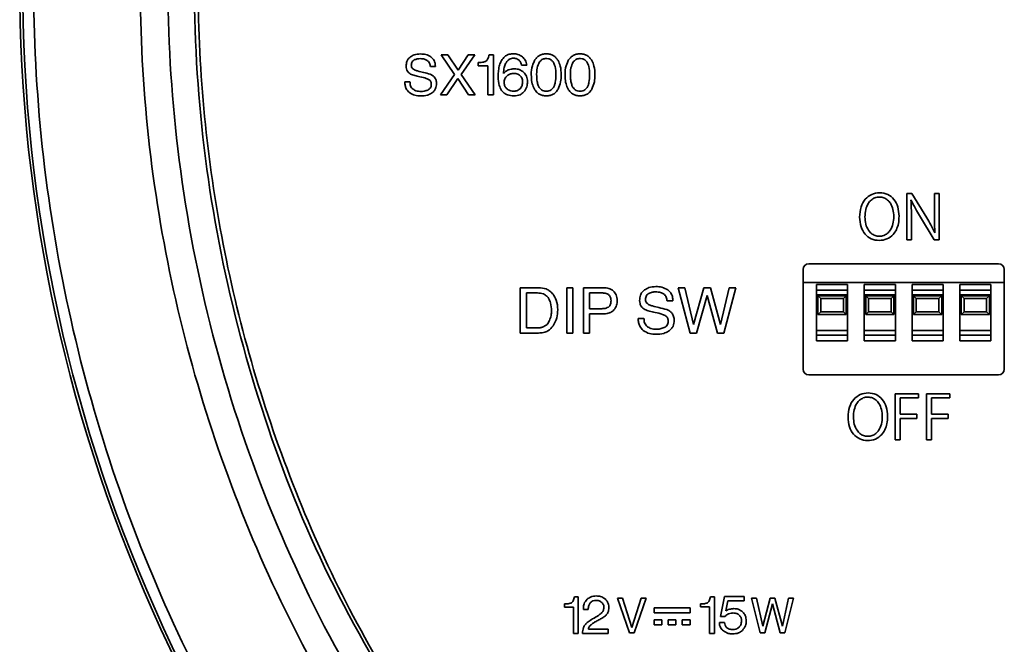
# Model space of a CAD drawing. Header units: millimetres. Extents: x -253 to 658, y -105 to 533.
# Tile 16 of 32: x 502 to 554, y 201 to 234. Entities that reach past the tile are written whole.
import ezdxf

# ---------------------------------------------------------------- set-up
doc = ezdxf.new("R2010")
doc.units = ezdxf.units.MM

msp = doc.modelspace()

# ---------------------------------------------------------------- linework, layer by layer
at = {"color": 7, "linetype": 'Continuous', "lineweight": 35}
for p, q in [((524.62516, 232.44176), (524.26756, 232.44176)), ((524.26756, 232.44176), (524.97725, 231.40927)), ((525.16742, 231.63131), (524.62516, 232.44176)), ((525.70416, 232.44176), (525.16742, 231.63131)), ((525.33485, 231.40927), (526.04729, 232.44176)), ((526.04729, 232.44176), (525.70416, 232.44176)), ((526.2292, 232.038), (526.2292, 231.85627)), ((527.03948, 232.45055), (526.81142, 232.45055)), ((527.03948, 230.31614), (527.03948, 232.45055)), ((523.69085, 231.82165), (523.95888, 231.82165)), ((526.2292, 231.85627), (526.75354, 231.85627)), ((526.75354, 231.85627), (526.75354, 230.31614)), ((528.53052, 231.90243), (528.81302, 231.90243)), ((522.60358, 231.0055), (522.3321, 231.0055)), ((524.97725, 231.40927), (524.22139, 230.32475)), ((524.56728, 230.32475), (525.15295, 231.19585)), ((525.15295, 231.19585), (525.72414, 230.32475)), ((526.07899, 230.32475), (525.33485, 231.40927)), ((524.22139, 230.32475), (524.56728, 230.32475)), ((525.72414, 230.32475), (526.07899, 230.32475)), ((526.75354, 230.31614), (527.03948, 230.31614)), ((549.30036, 225.07429), (549.02096, 225.07429)), ((549.02096, 225.07429), (549.02096, 222.62551)), ((549.24593, 224.72701), (549.2587, 224.73047)), ((550.091, 223.78513), (549.30036, 225.07429)), ((550.49271, 225.07429), (550.49271, 224.00699)), ((550.74661, 225.07429), (550.49271, 225.07429)), ((550.74661, 222.62551), (550.74661, 225.07429)), ((549.27143, 222.62551), (549.27143, 223.70519)), ((549.69896, 223.91397), (550.47998, 222.62551)), ((549.02096, 222.62551), (549.27143, 222.62551)), ((550.47998, 222.62551), (550.74661, 222.62551)), ((550.52474, 222.98863), (550.51857, 222.98517)), ((543.51132, 215.74467), (543.51132, 221.04467)), ((543.81132, 221.34467), (553.91132, 221.34467)), ((554.21132, 221.04467), (554.21132, 215.74467)), ((529.44733, 220.07407), (528.47373, 220.07407)), ((528.47373, 220.07407), (528.47373, 217.66664)), ((531.26978, 220.07407), (530.9418, 220.07407)), ((530.9418, 220.07407), (530.9418, 217.66664)), ((531.26978, 217.66664), (531.26978, 220.07407)), ((532.91238, 220.07407), (531.83063, 220.07407)), ((531.83063, 220.07407), (531.83063, 217.66664)), ((537.22978, 220.07407), (536.87634, 220.07407)), ((536.87634, 220.07407), (537.50541, 217.66664)), ((537.68593, 218.11588), (537.22978, 220.07407)), ((538.23026, 220.07407), (537.68593, 218.11588)), ((538.58096, 220.07407), (538.23026, 220.07407)), ((539.1253, 218.11588), (538.58096, 220.07407)), ((539.58073, 220.07407), (539.1253, 218.11588)), ((539.30511, 217.66664), (539.93834, 220.07407)), ((539.93834, 220.07407), (539.58073, 220.07407)), ((543.51132, 220.34467), (554.21132, 220.34467)), ((543.51132, 220.34467), (554.21132, 220.34467)), ((544.22632, 220.24467), (545.87632, 220.24467)), ((544.22632, 220.24467), (544.22632, 217.24467)), ((544.22632, 219.94467), (545.87632, 219.94467)), ((545.87632, 220.24467), (545.87632, 217.24467)), ((546.76632, 220.24467), (548.41632, 220.24467)), ((546.76632, 220.24467), (546.76632, 217.24467)), ((546.76632, 219.94467), (548.41632, 219.94467)), ((548.41632, 220.24467), (548.41632, 217.24467)), ((549.30632, 220.24467), (550.95632, 220.24467)), ((549.30632, 220.24467), (549.30632, 217.24467)), ((549.30632, 219.94467), (550.95632, 219.94467)), ((550.95632, 220.24467), (550.95632, 217.24467)), ((551.84632, 220.24467), (553.49632, 220.24467)), ((551.84632, 220.24467), (551.84632, 217.24467)), ((551.84632, 219.94467), (553.49632, 219.94467)), ((553.49632, 220.24467), (553.49632, 217.24467)), ((528.80101, 219.79571), (528.80101, 217.94225)), ((529.38186, 219.79571), (528.80101, 219.79571)), ((532.1586, 219.79571), (532.1586, 218.95924)), ((532.80768, 219.79571), (532.1586, 219.79571)), ((537.8499, 217.66664), (538.40665, 219.6641)), ((538.40665, 219.6641), (538.96475, 217.66664)), ((544.22632, 219.69467), (545.87632, 219.69467)), ((544.45132, 219.49467), (544.30132, 219.64467)), ((545.80132, 219.64467), (544.30132, 219.64467)), ((544.30132, 219.64467), (544.30132, 218.64467)), ((544.45132, 218.79467), (544.45132, 219.49467)), ((544.45132, 219.49467), (545.65132, 219.49467)), ((545.65132, 219.49467), (545.80132, 219.64467)), ((545.65132, 219.49467), (545.65132, 218.79467)), ((545.80132, 218.64467), (545.80132, 219.64467)), ((546.76632, 219.69467), (548.41632, 219.69467)), ((546.99132, 219.49467), (546.84132, 219.64467)), ((548.34132, 219.64467), (546.84132, 219.64467)), ((546.84132, 219.64467), (546.84132, 218.64467)), ((546.99132, 218.79467), (546.99132, 219.49467)), ((546.99132, 219.49467), (548.19132, 219.49467)), ((548.19132, 219.49467), (548.34132, 219.64467)), ((548.19132, 219.49467), (548.19132, 218.79467)), ((548.34132, 218.64467), (548.34132, 219.64467)), ((549.30632, 219.69467), (550.95632, 219.69467)), ((549.53132, 219.49467), (549.38132, 219.64467)), ((550.88132, 219.64467), (549.38132, 219.64467)), ((549.38132, 219.64467), (549.38132, 218.64467)), ((549.53132, 219.49467), (550.73132, 219.49467)), ((549.53132, 218.79467), (549.53132, 219.49467)), ((550.73132, 219.49467), (550.88132, 219.64467)), ((550.73132, 219.49467), (550.73132, 218.79467)), ((550.88132, 218.64467), (550.88132, 219.64467)), ((551.84632, 219.69467), (553.49632, 219.69467)), ((552.07132, 219.49467), (551.92132, 219.64467)), ((553.42132, 219.64467), (551.92132, 219.64467)), ((551.92132, 219.64467), (551.92132, 218.64467)), ((552.07132, 218.79467), (552.07132, 219.49467)), ((552.07132, 219.49467), (553.27132, 219.49467)), ((553.27132, 219.49467), (553.42132, 219.64467)), ((553.27132, 219.49467), (553.27132, 218.79467)), ((553.42132, 218.64467), (553.42132, 219.64467)), ((532.1586, 218.95924), (532.80768, 218.95924)), ((536.28307, 219.3692), (536.58762, 219.3692)), ((532.1586, 217.66664), (532.1586, 218.68363)), ((532.1586, 218.68363), (532.91238, 218.68363)), ((535.04697, 218.44109), (534.739, 218.44109)), ((544.30132, 218.64467), (544.45132, 218.79467)), ((544.30132, 218.64467), (545.80132, 218.64467)), ((545.65132, 218.79467), (544.45132, 218.79467)), ((545.80132, 218.64467), (545.65132, 218.79467)), ((546.84132, 218.64467), (546.99132, 218.79467)), ((546.84132, 218.64467), (548.34132, 218.64467)), ((548.19132, 218.79467), (546.99132, 218.79467)), ((548.34132, 218.64467), (548.19132, 218.79467)), ((549.38132, 218.64467), (549.53132, 218.79467)), ((549.38132, 218.64467), (550.88132, 218.64467)), ((550.73132, 218.79467), (549.53132, 218.79467)), ((550.88132, 218.64467), (550.73132, 218.79467)), ((551.92132, 218.64467), (552.07132, 218.79467)), ((551.92132, 218.64467), (553.42132, 218.64467)), ((553.27132, 218.79467), (552.07132, 218.79467)), ((553.42132, 218.64467), (553.27132, 218.79467)), ((528.80101, 217.94225), (529.38531, 217.94225)), ((528.47373, 217.66664), (529.44387, 217.66664)), ((530.9418, 217.66664), (531.26978, 217.66664)), ((531.83063, 217.66664), (532.1586, 217.66664)), ((537.50541, 217.66664), (537.8499, 217.66664)), ((538.96475, 217.66664), (539.30511, 217.66664)), ((544.22632, 217.79467), (545.87632, 217.79467)), ((544.22632, 217.54467), (545.87632, 217.54467)), ((546.76632, 217.79467), (548.41632, 217.79467)), ((546.76632, 217.54467), (548.41632, 217.54467)), ((549.30632, 217.79467), (550.95632, 217.79467)), ((549.30632, 217.54467), (550.95632, 217.54467)), ((551.84632, 217.79467), (553.49632, 217.79467)), ((551.84632, 217.54467), (553.49632, 217.54467)), ((544.22632, 217.24467), (545.87632, 217.24467)), ((546.76632, 217.24467), (548.41632, 217.24467)), ((549.30632, 217.24467), (550.95632, 217.24467)), ((551.84632, 217.24467), (553.49632, 217.24467)), ((543.81132, 215.44467), (553.91132, 215.44467)), ((549.6428, 214.44341), (548.40878, 214.44341)), ((548.40878, 214.44341), (548.40878, 211.99463)), ((548.67545, 213.34718), (548.67545, 214.21811)), ((548.67545, 214.21811), (549.6428, 214.21811)), ((549.6428, 214.21811), (549.6428, 214.44341)), ((551.31059, 214.44341), (550.07654, 214.44341)), ((550.07654, 214.44341), (550.07654, 211.99463)), ((550.34321, 213.34718), (550.34321, 214.21811)), ((550.34321, 214.21811), (551.31059, 214.21811)), ((551.31059, 214.21811), (551.31059, 214.44341)), ((549.56565, 213.34718), (548.67545, 213.34718)), ((548.67545, 211.99463), (548.67545, 213.12532)), ((548.67545, 213.12532), (549.56565, 213.12532)), ((549.56565, 213.12532), (549.56565, 213.34718)), ((551.2334, 213.34718), (550.34321, 213.34718)), ((550.34321, 213.12532), (551.2334, 213.12532)), ((550.34321, 211.99463), (550.34321, 213.12532)), ((551.2334, 213.12532), (551.2334, 213.34718)), ((548.40878, 211.99463), (548.67545, 211.99463)), ((550.07654, 211.99463), (550.34321, 211.99463)), ((530.81931, 203.27527), (530.81931, 203.10972)), ((531.55796, 203.6513), (531.35035, 203.6513)), ((531.55796, 201.70577), (531.55796, 203.6513)), ((533.90153, 203.58417), (533.63705, 203.58417)), ((533.63705, 203.58417), (534.27558, 201.74365)), ((534.40424, 202.01434), (533.90153, 203.58417)), ((534.89996, 203.58417), (534.40424, 202.01434)), ((534.52827, 201.74365), (535.16476, 203.58417)), ((535.16476, 203.58417), (534.89996, 203.58417)), ((538.05425, 203.27542), (538.05425, 203.10989)), ((538.7929, 203.65148), (538.58529, 203.65148)), ((538.7929, 201.70594), (538.7929, 203.65148)), ((539.32609, 203.66534), (539.11304, 202.60334)), ((540.37497, 203.66534), (539.32609, 203.66534)), ((539.39707, 202.89759), (539.50995, 203.43399)), ((539.50995, 203.43399), (540.37497, 203.43399)), ((540.37497, 203.43399), (540.37497, 203.66534)), ((541.0317, 203.58417), (540.77389, 203.58417)), ((540.77389, 203.58417), (541.23207, 201.74365)), ((541.36278, 202.08673), (541.0317, 203.58417)), ((541.75821, 203.58417), (541.36278, 202.08673)), ((541.48191, 201.74365), (541.88679, 203.27041)), ((542.01298, 203.58417), (541.75821, 203.58417)), ((541.88679, 203.27041), (542.29189, 201.74365)), ((542.40869, 202.08673), (542.01298, 203.58417)), ((542.73978, 203.58417), (542.40869, 202.08673)), ((542.53989, 201.74365), (542.99907, 203.58417)), ((542.99907, 203.58417), (542.73978, 203.58417)), ((530.81931, 203.10972), (531.29771, 203.10972)), ((531.29771, 203.10972), (531.29771, 201.70577)), ((531.82875, 203.04657), (531.83129, 202.9703)), ((531.83129, 202.9703), (532.08366, 202.9703)), ((535.58647, 203.07119), (535.58647, 202.80502)), ((537.49796, 203.07119), (535.58647, 203.07119)), ((535.58647, 202.80502), (537.49796, 202.80502)), ((537.49796, 202.80502), (537.49796, 203.07119)), ((538.05425, 203.10989), (538.53262, 203.10989)), ((538.53262, 203.10989), (538.53262, 201.70594)), ((535.58678, 202.4285), (535.58678, 202.15894)), ((536.00602, 202.4285), (535.58678, 202.4285)), ((535.58678, 202.15894), (536.00602, 202.15894)), ((536.00602, 202.15894), (536.00602, 202.4285)), ((536.3321, 202.4285), (536.3321, 202.15894)), ((536.75141, 202.4285), (536.3321, 202.4285)), ((536.3321, 202.15894), (536.75141, 202.15894)), ((536.75141, 202.15894), (536.75141, 202.4285)), ((537.07797, 202.4285), (537.07797, 202.15894)), ((537.49796, 202.4285), (537.07797, 202.4285)), ((537.07797, 202.15894), (537.49796, 202.15894)), ((537.49796, 202.15894), (537.49796, 202.4285)), ((539.33395, 202.29039), (539.05766, 202.29039)), ((539.11304, 202.60334), (539.36814, 202.60334)), ((531.29771, 201.70577), (531.55796, 201.70577)), ((531.77879, 201.70587), (533.14334, 201.70587)), ((533.14334, 201.93451), (532.09174, 201.93451)), ((533.14334, 201.70587), (533.14334, 201.93451)), ((534.27558, 201.74365), (534.52827, 201.74365)), ((538.53262, 201.70594), (538.7929, 201.70594)), ((541.23207, 201.74365), (541.48191, 201.74365)), ((542.29189, 201.74365), (542.53989, 201.74365))]:
    msp.add_line(p, q, dxfattribs=at)
for centre, radius, start, end in [((584.03132, 236.24467), 82.17956, 131.2018204, 230.2024973), ((584.03132, 236.24467), 82.02642, 131.2018204, 230.2024973), ((555.62075, 360.48516), 132.95664, 255.8026573, 256.0968005), ((543.81132, 221.04467), 0.3, 90, 180), ((553.91132, 221.04467), 0.3, 0, 90), ((543.81132, 215.74467), 0.3, 180, 270), ((553.91132, 215.74467), 0.3, 270, 0)]:
    msp.add_arc(centre, radius, start, end, dxfattribs=at)
msp.add_open_spline([(531.90342, 173.67327), (529.70955, 175.62004), (525.32182, 179.51358), (519.58699, 186.21021), (514.55941, 193.43746), (510.35294, 201.17749), (507.00178, 209.32233), (504.54894, 217.78185), (503.02194, 226.45622), (502.43885, 235.24471), (502.80638, 244.04484), (504.12034, 252.75403), (506.36512, 261.27113), (509.51566, 269.49565), (513.53118, 277.33644), (518.38013, 284.68473), (523.94911, 291.5199), (528.24011, 295.5198), (530.38561, 297.51975)], degree=3, dxfattribs=at)
for points, knots in [([(534.79966, 293.84264), (532.7683, 291.99263), (528.70518, 288.29225), (523.41955, 281.94433), (518.8078, 275.10485), (514.97781, 267.79321), (511.96081, 260.1127), (509.7962, 252.14987), (508.50841, 244.00012), (508.1127, 235.75929), (508.61354, 227.52436), (510.00512, 219.39216), (512.27095, 211.45818), (515.3854, 203.81737), (519.30799, 196.55577), (524.00616, 189.77624), (529.37025, 183.49868), (533.47777, 179.85208), (535.5304, 178.02978)], [0, 0, 0, 0, 0.06249812, 0.12500891, 0.18752326, 0.2500373, 0.31254773, 0.37505316, 0.43755283, 0.50004669, 0.5625386, 0.62503409, 0.68753495, 0.7500404, 0.81254915, 0.87505801, 0.93756317, 1, 1, 1, 1]), ([(535.76069, 292.71843), (533.53738, 290.67815), (529.0903, 286.59719), (523.42485, 279.50542), (518.60556, 271.83232), (514.76943, 263.61602), (511.95599, 254.99914), (510.21148, 246.10408), (509.56023, 237.06398), (510.01921, 227.86876), (511.64327, 218.65721), (514.47023, 209.59082), (518.42425, 200.9522), (523.45982, 192.90494), (529.42267, 185.49804), (534.12639, 181.27601), (536.47709, 179.16604)], [0, 0, 0, 0, 0.07000078, 0.14001572, 0.2100347, 0.28005066, 0.35006184, 0.42006497, 0.49006143, 0.56005368, 0.63337934, 0.70671259, 0.78005124, 0.85339382, 0.92673296, 1, 1, 1, 1]), ([(522.7903, 275.40484), (521.61043, 273.44399), (519.25224, 269.52489), (516.44041, 263.26357), (514.18672, 256.78048), (512.56363, 250.10551), (511.57559, 243.31058), (511.2323, 236.45443), (511.53504, 229.59461), (512.48618, 222.79011), (514.06881, 216.11349), (516.28431, 209.61585), (519.07353, 203.30918), (521.42644, 199.35496), (522.60527, 197.37386)], [0, 0, 0, 0, 0.08331932, 0.16652837, 0.24952084, 0.33311578, 0.41641622, 0.49933993, 0.58286728, 0.66622495, 0.74931386, 0.83247509, 0.91606832, 1, 1, 1, 1]), ([(520.95547, 272.50175), (519.98223, 270.82713), (517.45891, 266.48535), (514.56838, 258.87767), (512.22677, 249.91931), (511.08255, 240.71759), (511.10127, 231.50678), (512.26632, 222.42198), (514.55538, 213.61755), (517.85419, 205.11996), (520.90876, 199.88469), (522.43609, 197.26698)], [0, 0, 0, 0, 0.07338853, 0.19027415, 0.30714867, 0.42401126, 0.54085988, 0.65562988, 0.77041044, 0.88520179, 1, 1, 1, 1]), ([(523.1603, 232.49378), (523.04745, 232.48755), (522.85551, 232.47695), (522.6932, 232.37652), (522.62631, 232.33514)], [0, 0, 0, 0, 0.58793643, 1, 1, 1, 1]), ([(523.72254, 232.33807), (523.63131, 232.38796), (523.45581, 232.48393), (523.25617, 232.49059), (523.1603, 232.49378)], [0, 0, 0, 0, 0.51982774, 1, 1, 1, 1]), ([(528.12124, 232.50533), (528.04216, 232.50038), (527.89131, 232.49094), (527.71129, 232.41236), (527.62672, 232.33865), (527.59621, 232.31206)], [0, 0, 0, 0, 0.41323237, 0.78828315, 1, 1, 1, 1]), ([(528.5884, 232.33807), (528.50973, 232.39176), (528.36782, 232.48861), (528.19726, 232.50017), (528.12124, 232.50533)], [0, 0, 0, 0, 0.55432867, 1, 1, 1, 1]), ([(530.48596, 232.13894), (530.4506, 232.194), (530.38226, 232.30042), (530.23177, 232.41765), (530.05346, 232.48683), (529.85744, 232.50608), (529.66107, 232.48674), (529.48175, 232.41751), (529.32949, 232.30044), (529.2593, 232.194), (529.22298, 232.13894)], [0, 0, 0, 0, 0.12769271, 0.24681678, 0.36723229, 0.49849436, 0.63000842, 0.7511319, 0.87125458, 1, 1, 1, 1]), ([(532.28016, 232.13894), (532.2448, 232.194), (532.17646, 232.30042), (532.02598, 232.41765), (531.84767, 232.48683), (531.65164, 232.50608), (531.45528, 232.48674), (531.27596, 232.41751), (531.1237, 232.30044), (531.0535, 232.194), (531.01719, 232.13894)], [0, 0, 0, 0, 0.12769271, 0.24681678, 0.36723229, 0.49849436, 0.63000842, 0.7511319, 0.87125458, 1, 1, 1, 1]), ([(522.62631, 232.33514), (522.58812, 232.30101), (522.5125, 232.23346), (522.42024, 232.06663), (522.40886, 231.93049), (522.40169, 231.84473)], [0, 0, 0, 0, 0.27420519, 0.54279296, 1, 1, 1, 1]), ([(522.67592, 231.89089), (522.67793, 231.92429), (522.68178, 231.98824), (522.71802, 232.06986), (522.76934, 232.13198), (522.81045, 232.15942), (522.83164, 232.17356)], [0, 0, 0, 0, 0.294523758, 0.563968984, 0.775278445, 1, 1, 1, 1]), ([(522.83164, 232.17356), (522.88413, 232.19668), (522.98608, 232.24157), (523.09736, 232.24438), (523.15135, 232.24574)], [0, 0, 0, 0, 0.51486538, 1, 1, 1, 1]), ([(523.15135, 232.24574), (523.23198, 232.24298), (523.36465, 232.23843), (523.47968, 232.17427), (523.5248, 232.1491)], [0, 0, 0, 0, 0.60772371, 1, 1, 1, 1]), ([(523.5248, 232.1491), (523.54847, 232.12871), (523.59749, 232.0865), (523.66066, 231.97517), (523.67898, 231.882), (523.69085, 231.82165)], [0, 0, 0, 0, 0.247626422, 0.512588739, 1, 1, 1, 1]), ([(523.95888, 231.82165), (523.95562, 231.88081), (523.94939, 231.99382), (523.88353, 232.18359), (523.78329, 232.27977), (523.72254, 232.33807)], [0, 0, 0, 0, 0.30210193, 0.5770169, 1, 1, 1, 1]), ([(526.63296, 232.10156), (526.60872, 232.09036), (526.55219, 232.06424), (526.41518, 232.04244), (526.30449, 232.0398), (526.2292, 232.038)], [0, 0, 0, 0, 0.19360367, 0.45143803, 1, 1, 1, 1]), ([(526.81142, 232.45055), (526.79286, 232.36675), (526.76864, 232.25737), (526.69159, 232.14498), (526.65183, 232.11553), (526.63296, 232.10156)], [0, 0, 0, 0, 0.63257757, 0.82571786, 1, 1, 1, 1]), ([(527.59621, 232.31206), (527.53829, 232.23844), (527.42656, 232.09642), (527.37737, 231.92271), (527.35367, 231.83904)], [0, 0, 0, 0, 0.51835413, 1, 1, 1, 1]), ([(527.57898, 231.45543), (527.58352, 231.56336), (527.59125, 231.74759), (527.66395, 231.91629), (527.69405, 231.98615)], [0, 0, 0, 0, 0.5858708, 1, 1, 1, 1]), ([(527.69405, 231.98615), (527.72186, 232.03319), (527.7744, 232.12203), (527.8853, 232.21163), (528.00231, 232.25885), (528.07862, 232.2635), (528.1178, 232.26589)], [0, 0, 0, 0, 0.30404264, 0.5742302, 0.78143622, 1, 1, 1, 1]), ([(528.1178, 232.26589), (528.17718, 232.2605), (528.28305, 232.2509), (528.36883, 232.18914), (528.4065, 232.16202)], [0, 0, 0, 0, 0.5609454, 1, 1, 1, 1]), ([(528.4065, 232.16202), (528.42746, 232.14225), (528.46813, 232.10389), (528.51912, 232.01656), (528.52618, 231.94588), (528.53052, 231.90243)], [0, 0, 0, 0, 0.290815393, 0.564144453, 1, 1, 1, 1]), ([(528.81302, 231.90243), (528.79451, 231.9971), (528.76162, 232.16534), (528.6411, 232.28551), (528.5884, 232.33807)], [0, 0, 0, 0, 0.56270404, 1, 1, 1, 1]), ([(529.22298, 232.13894), (529.17119, 232.01429), (529.05643, 231.73807), (529.05143, 231.3137), (529.08726, 230.9248), (529.18025, 230.71915), (529.22298, 230.62465)], [0, 0, 0, 0, 0.25703893, 0.56958688, 0.802229, 1, 1, 1, 1]), ([(529.49377, 232.06969), (529.44658, 231.96452), (529.33703, 231.72037), (529.34139, 231.35684), (529.35632, 231.04261), (529.40581, 230.88664), (529.42762, 230.81792)], [0, 0, 0, 0, 0.26675641, 0.61921887, 0.83222616, 1, 1, 1, 1]), ([(530.22068, 232.06694), (530.18669, 232.10717), (530.11943, 232.1868), (529.96604, 232.24704), (529.79745, 232.2545), (529.61735, 232.20808), (529.53478, 232.11562), (529.49377, 232.06969)], [0, 0, 0, 0, 0.185366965, 0.366851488, 0.566539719, 0.784708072, 1, 1, 1, 1]), ([(530.36469, 231.38326), (530.3634, 231.53592), (530.36137, 231.77548), (530.25813, 231.98935), (530.22068, 232.06694)], [0, 0, 0, 0, 0.63723423, 1, 1, 1, 1]), ([(530.64788, 231.38326), (530.64305, 231.54243), (530.63508, 231.80552), (530.52818, 232.04453), (530.48596, 232.13894)], [0, 0, 0, 0, 0.605006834, 1, 1, 1, 1]), ([(531.01719, 232.13894), (530.9654, 232.01429), (530.85064, 231.73807), (530.84563, 231.3137), (530.88147, 230.9248), (530.97446, 230.71915), (531.01719, 230.62465)], [0, 0, 0, 0, 0.25703893, 0.56958688, 0.802229, 1, 1, 1, 1]), ([(531.28797, 232.06969), (531.24078, 231.96452), (531.13123, 231.72037), (531.1356, 231.35684), (531.15052, 231.04261), (531.20002, 230.88664), (531.22183, 230.81792)], [0, 0, 0, 0, 0.26675641, 0.61921887, 0.83222616, 1, 1, 1, 1]), ([(532.01489, 232.06694), (531.9809, 232.10717), (531.91363, 232.1868), (531.76024, 232.24704), (531.59166, 232.2545), (531.41155, 232.20808), (531.32898, 232.11562), (531.28797, 232.06969)], [0, 0, 0, 0, 0.18536696, 0.36685149, 0.56653972, 0.78470807, 1, 1, 1, 1]), ([(532.15889, 231.38326), (532.1576, 231.53592), (532.15558, 231.77548), (532.05234, 231.98935), (532.01489, 232.06694)], [0, 0, 0, 0, 0.63723423, 1, 1, 1, 1]), ([(532.44208, 231.38326), (532.43726, 231.54243), (532.42928, 231.80552), (532.32238, 232.04453), (532.28016, 232.13894)], [0, 0, 0, 0, 0.605006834, 1, 1, 1, 1]), ([(522.40169, 231.84473), (522.4048, 231.79469), (522.41076, 231.69883), (522.46672, 231.5769), (522.5456, 231.48478), (522.60837, 231.44453), (522.64078, 231.42374)], [0, 0, 0, 0, 0.29353614, 0.56233588, 0.77399377, 1, 1, 1, 1]), ([(523.01148, 231.58945), (522.95632, 231.60573), (522.85805, 231.63473), (522.74621, 231.70999), (522.68483, 231.79974), (522.67889, 231.86052), (522.67592, 231.89089)], [0, 0, 0, 0, 0.35295659, 0.62890612, 0.81452476, 1, 1, 1, 1]), ([(527.35367, 231.83904), (527.33512, 231.74108), (527.29956, 231.55327), (527.29701, 231.36218), (527.2958, 231.27078)], [0, 0, 0, 0, 0.52164272, 1, 1, 1, 1]), ([(527.84012, 231.6444), (527.78541, 231.61827), (527.68659, 231.57108), (527.61219, 231.49112), (527.57898, 231.45543)], [0, 0, 0, 0, 0.55375712, 1, 1, 1, 1]), ([(528.46437, 231.34002), (528.40956, 231.37801), (528.29384, 231.45821), (528.09208, 231.46887), (527.90813, 231.43194), (527.81555, 231.36692), (527.76915, 231.33434)], [0, 0, 0, 0, 0.26194635, 0.55306502, 0.77599157, 1, 1, 1, 1]), ([(528.17567, 231.70348), (528.10965, 231.70078), (527.99494, 231.69608), (527.88625, 231.6598), (527.84012, 231.6444)], [0, 0, 0, 0, 0.57557146, 1, 1, 1, 1]), ([(528.66488, 231.51159), (528.58594, 231.57319), (528.44109, 231.68624), (528.25868, 231.69809), (528.17567, 231.70348)], [0, 0, 0, 0, 0.54493541, 1, 1, 1, 1]), ([(528.85643, 231.0198), (528.84735, 231.12515), (528.83147, 231.30943), (528.71483, 231.45097), (528.66488, 231.51159)], [0, 0, 0, 0, 0.57169186, 1, 1, 1, 1]), ([(522.3321, 231.0055), (522.33551, 230.94119), (522.342, 230.81843), (522.40893, 230.61269), (522.51233, 230.50503), (522.57464, 230.44016)], [0, 0, 0, 0, 0.3042799, 0.58077291, 1, 1, 1, 1]), ([(522.76756, 230.61896), (522.73944, 230.64463), (522.68275, 230.69636), (522.61603, 230.8289), (522.60844, 230.93657), (522.60358, 231.0055)], [0, 0, 0, 0, 0.26152531, 0.52715252, 1, 1, 1, 1]), ([(522.64078, 231.42374), (522.71293, 231.3954), (522.87371, 231.33225), (523.04336, 231.29917), (523.13688, 231.28094)], [0, 0, 0, 0, 0.44871517, 1, 1, 1, 1]), ([(523.13688, 231.28094), (523.25187, 231.25874), (523.42484, 231.22535), (523.58072, 231.14494), (523.63297, 231.11799)], [0, 0, 0, 0, 0.66475119, 1, 1, 1, 1]), ([(523.63297, 231.11799), (523.65434, 231.10168), (523.69084, 231.07383), (523.71033, 231.03259), (523.71841, 231.01549)], [0, 0, 0, 0, 0.585501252, 1, 1, 1, 1]), ([(524.01951, 230.9161), (524.01508, 230.97894), (524.00656, 231.09957), (523.9242, 231.24986), (523.80906, 231.3577), (523.72028, 231.40099), (523.67362, 231.42374)], [0, 0, 0, 0, 0.2860672, 0.54920039, 0.76305858, 1, 1, 1, 1]), ([(523.71841, 231.01549), (523.72529, 230.99074), (523.73854, 230.9431), (523.73937, 230.89368), (523.73977, 230.86994)], [0, 0, 0, 0, 0.51970399, 1, 1, 1, 1]), ([(523.75424, 230.40554), (523.79924, 230.43964), (523.88712, 230.50623), (523.99756, 230.67981), (524.01105, 230.82504), (524.01951, 230.9161)], [0, 0, 0, 0, 0.28127183, 0.54934416, 1, 1, 1, 1]), ([(527.2958, 231.27078), (527.3017, 231.11844), (527.3115, 230.86574), (527.43242, 230.64572), (527.48045, 230.55833)], [0, 0, 0, 0, 0.60282676, 1, 1, 1, 1]), ([(527.76915, 231.33434), (527.72094, 231.28243), (527.62212, 231.17603), (527.60886, 230.96677), (527.64309, 230.78284), (527.71237, 230.69362), (527.74573, 230.65066)], [0, 0, 0, 0, 0.27275182, 0.55910828, 0.78772832, 1, 1, 1, 1]), ([(528.46162, 230.64773), (528.48434, 230.67374), (528.53058, 230.72669), (528.58352, 230.85154), (528.58986, 230.95072), (528.59391, 231.01412)], [0, 0, 0, 0, 0.258354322, 0.525903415, 1, 1, 1, 1]), ([(528.59391, 231.01412), (528.5881, 231.0852), (528.57803, 231.2083), (528.49814, 231.30089), (528.46437, 231.34002)], [0, 0, 0, 0, 0.57741378, 1, 1, 1, 1]), ([(528.65868, 230.47479), (528.72221, 230.56274), (528.84038, 230.72632), (528.85135, 230.92701), (528.85643, 231.0198)], [0, 0, 0, 0, 0.53767131, 1, 1, 1, 1]), ([(530.28407, 230.81792), (530.30106, 230.87093), (530.35959, 231.05351), (530.36257, 231.24638), (530.36469, 231.38326)], [0, 0, 0, 0, 0.2903251, 1, 1, 1, 1]), ([(530.48596, 230.62758), (530.53787, 230.75219), (530.63869, 230.99423), (530.64488, 231.25618), (530.64788, 231.38326)], [0, 0, 0, 0, 0.51486894, 1, 1, 1, 1]), ([(532.07828, 230.81792), (532.09527, 230.87093), (532.15379, 231.05351), (532.15678, 231.24638), (532.15889, 231.38326)], [0, 0, 0, 0, 0.2903251, 1, 1, 1, 1]), ([(532.28016, 230.62758), (532.33207, 230.75219), (532.4329, 230.99423), (532.43908, 231.25618), (532.44208, 231.38326)], [0, 0, 0, 0, 0.51486894, 1, 1, 1, 1]), ([(522.57464, 230.44016), (522.67015, 230.38375), (522.85375, 230.2753), (523.0665, 230.26774), (523.16857, 230.26412)], [0, 0, 0, 0, 0.52022064, 1, 1, 1, 1]), ([(523.192, 230.50355), (523.09938, 230.5067), (522.94748, 230.51186), (522.81807, 230.5889), (522.76756, 230.61896)], [0, 0, 0, 0, 0.60977306, 1, 1, 1, 1]), ([(523.16857, 230.26412), (523.29173, 230.26892), (523.49757, 230.27695), (523.68068, 230.36869), (523.75424, 230.40554)], [0, 0, 0, 0, 0.59828247, 1, 1, 1, 1]), ([(523.55236, 230.57866), (523.4913, 230.55456), (523.37537, 230.50881), (523.25091, 230.50524), (523.192, 230.50355)], [0, 0, 0, 0, 0.52661338, 1, 1, 1, 1]), ([(523.73977, 230.86994), (523.73727, 230.83536), (523.73241, 230.76831), (523.68776, 230.68395), (523.62587, 230.62065), (523.57763, 230.59309), (523.55236, 230.57866)], [0, 0, 0, 0, 0.281776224, 0.546271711, 0.762330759, 1, 1, 1, 1]), ([(527.48045, 230.55833), (527.52395, 230.50813), (527.61078, 230.40791), (527.83369, 230.28717), (528.01616, 230.27308), (528.13227, 230.26412)], [0, 0, 0, 0, 0.26748335, 0.53391913, 1, 1, 1, 1]), ([(527.74573, 230.65066), (527.80152, 230.60895), (527.92075, 230.5198), (528.13429, 230.51133), (528.32656, 230.54393), (528.41797, 230.61419), (528.46162, 230.64773)], [0, 0, 0, 0, 0.263025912, 0.562135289, 0.790944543, 1, 1, 1, 1]), ([(528.13227, 230.26412), (528.24687, 230.27365), (528.4459, 230.29022), (528.59531, 230.41981), (528.65868, 230.47479)], [0, 0, 0, 0, 0.57582934, 1, 1, 1, 1]), ([(529.22298, 230.62465), (529.25935, 230.57045), (529.32979, 230.46545), (529.4821, 230.35045), (529.66125, 230.28248), (529.85744, 230.26345), (530.05338, 230.2825), (530.2316, 230.35109), (530.38209, 230.46727), (530.45057, 230.57296), (530.48596, 230.62758)], [0, 0, 0, 0, 0.1278492, 0.24766998, 0.36896965, 0.50092923, 0.63264979, 0.75337166, 0.8725542, 1, 1, 1, 1]), ([(529.42762, 230.81792), (529.44948, 230.77209), (529.4908, 230.68543), (529.59191, 230.58508), (529.7176, 230.52568), (529.85739, 230.50959), (529.99699, 230.52565), (530.12204, 230.58506), (530.22226, 230.68548), (530.26268, 230.77209), (530.28407, 230.81792)], [0, 0, 0, 0, 0.13529647, 0.25579489, 0.37346729, 0.5010835, 0.62822308, 0.7453577, 0.86526814, 1, 1, 1, 1]), ([(531.01719, 230.62465), (531.05355, 230.57045), (531.124, 230.46545), (531.2763, 230.35045), (531.45546, 230.28248), (531.65165, 230.26345), (531.84758, 230.2825), (532.0258, 230.35109), (532.1763, 230.46727), (532.24478, 230.57296), (532.28016, 230.62758)], [0, 0, 0, 0, 0.1278492, 0.24766998, 0.36896965, 0.50092923, 0.63264979, 0.75337166, 0.8725542, 1, 1, 1, 1]), ([(531.22183, 230.81792), (531.24368, 230.77209), (531.285, 230.68543), (531.38612, 230.58508), (531.51181, 230.52568), (531.65159, 230.50959), (531.79119, 230.52565), (531.91624, 230.58506), (532.01646, 230.68548), (532.05689, 230.77209), (532.07828, 230.81792)], [0, 0, 0, 0, 0.13529647, 0.25579489, 0.37346729, 0.5010835, 0.62822308, 0.7453577, 0.86526814, 1, 1, 1, 1]), ([(548.61618, 223.87195), (548.60399, 224.04323), (548.58121, 224.36319), (548.36613, 224.7811), (548.01743, 225.05775), (547.58428, 225.14121), (547.14884, 225.05696), (546.78807, 224.78156), (546.55514, 224.34913), (546.53067, 224.01255), (546.51744, 223.8306)], [0, 0, 0, 0, 0.13952608, 0.26063808, 0.37320104, 0.49195886, 0.61062376, 0.72607277, 0.85192127, 1, 1, 1, 1]), ([(548.33643, 223.85953), (548.32789, 223.98352), (548.31108, 224.22772), (548.18627, 224.52991), (548.01222, 224.74143), (547.80997, 224.86522), (547.56958, 224.90427), (547.32828, 224.8659), (547.12152, 224.74291), (546.94479, 224.52865), (546.8208, 224.21756), (546.80519, 223.96611), (546.79715, 223.83681)], [0, 0, 0, 0, 0.12873839, 0.25354522, 0.33250042, 0.41044999, 0.49447661, 0.58059941, 0.65948193, 0.7389619, 0.86577083, 1, 1, 1, 1]), ([(549.27143, 223.70519), (549.27187, 223.90912), (549.27259, 224.24999), (549.25357, 224.59029), (549.24593, 224.72701)], [0, 0, 0, 0, 0.59824312, 1, 1, 1, 1]), ([(549.2587, 224.73047), (549.333, 224.57703), (549.46792, 224.29843), (549.62734, 224.03315), (549.69896, 223.91397)], [0, 0, 0, 0, 0.550745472, 1, 1, 1, 1]), ([(546.51744, 223.8306), (546.53008, 223.65531), (546.55354, 223.33025), (546.7772, 222.91074), (547.12827, 222.64093), (547.55241, 222.56059), (547.97549, 222.63714), (548.29413, 222.86392), (548.48783, 223.1617), (548.59793, 223.49377), (548.60979, 223.73957), (548.61618, 223.87195)], [0, 0, 0, 0, 0.14220351, 0.26369662, 0.37569212, 0.49195421, 0.60553404, 0.71819558, 0.79989272, 0.89222772, 1, 1, 1, 1]), ([(546.79715, 223.83681), (546.80634, 223.7087), (546.82416, 223.46011), (546.95742, 223.15709), (547.1354, 222.9517), (547.33451, 222.83389), (547.5659, 222.79612), (547.79736, 222.83284), (547.99877, 222.94834), (548.17876, 223.15496), (548.31137, 223.46769), (548.32781, 223.72474), (548.33643, 223.85953)], [0, 0, 0, 0, 0.133406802, 0.258846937, 0.337294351, 0.41403344, 0.49518218, 0.577180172, 0.654002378, 0.732392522, 0.859669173, 1, 1, 1, 1]), ([(550.51857, 222.98517), (550.44848, 223.13082), (550.31725, 223.40353), (550.16291, 223.66384), (550.091, 223.78513)], [0, 0, 0, 0, 0.534054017, 1, 1, 1, 1]), ([(550.49271, 224.00699), (550.49324, 223.81199), (550.49416, 223.4722), (550.51561, 223.13312), (550.52474, 222.98863)], [0, 0, 0, 0, 0.57389081, 1, 1, 1, 1]), ([(530.2142, 219.73025), (530.16105, 219.78889), (530.05551, 219.90535), (529.79422, 220.04617), (529.58163, 220.06327), (529.44733, 220.07407)], [0, 0, 0, 0, 0.27198327, 0.54011603, 1, 1, 1, 1]), ([(533.434, 219.89217), (533.35084, 219.95051), (533.19365, 220.06078), (533.00243, 220.06982), (532.91238, 220.07407)], [0, 0, 0, 0, 0.52907994, 1, 1, 1, 1]), ([(535.07315, 219.9528), (535.02955, 219.91408), (534.94331, 219.83748), (534.83843, 219.64767), (534.82561, 219.49289), (534.81753, 219.39539)], [0, 0, 0, 0, 0.27442849, 0.54292126, 1, 1, 1, 1]), ([(535.6795, 220.13333), (535.5513, 220.12629), (535.33324, 220.11432), (535.14905, 219.99993), (535.07315, 219.9528)], [0, 0, 0, 0, 0.58794936, 1, 1, 1, 1]), ([(536.31891, 219.95625), (536.21519, 220.01297), (536.01559, 220.1221), (535.78855, 220.12968), (535.6795, 220.13333)], [0, 0, 0, 0, 0.51968543, 1, 1, 1, 1]), ([(536.58762, 219.3692), (536.58266, 219.44774), (536.5732, 219.59746), (536.48143, 219.80836), (536.37367, 219.90642), (536.31891, 219.95625)], [0, 0, 0, 0, 0.35181456, 0.67061445, 1, 1, 1, 1]), ([(529.97512, 219.51665), (529.93765, 219.56431), (529.86274, 219.65958), (529.6588, 219.77473), (529.48996, 219.78752), (529.38186, 219.79571)], [0, 0, 0, 0, 0.26478053, 0.52926737, 1, 1, 1, 1]), ([(530.12946, 218.85037), (530.12569, 218.99452), (530.11956, 219.22877), (530.01524, 219.43669), (529.97512, 219.51665)], [0, 0, 0, 0, 0.61538636, 1, 1, 1, 1]), ([(530.46361, 218.90618), (530.45398, 219.08144), (530.43764, 219.37865), (530.27921, 219.62795), (530.2142, 219.73025)], [0, 0, 0, 0, 0.58967261, 1, 1, 1, 1]), ([(533.16183, 219.70683), (533.13685, 219.72225), (533.08381, 219.755), (532.96352, 219.78902), (532.86915, 219.79307), (532.80768, 219.79571)], [0, 0, 0, 0, 0.23688271, 0.50298165, 1, 1, 1, 1]), ([(533.29892, 219.38229), (533.29706, 219.42079), (533.29355, 219.49312), (533.25744, 219.61243), (533.19736, 219.67175), (533.16183, 219.70683)], [0, 0, 0, 0, 0.31739988, 0.59634174, 1, 1, 1, 1]), ([(533.6269, 219.38574), (533.61913, 219.49723), (533.60586, 219.68768), (533.48437, 219.83224), (533.434, 219.89217)], [0, 0, 0, 0, 0.585417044, 1, 1, 1, 1]), ([(534.81753, 219.39539), (534.82104, 219.3385), (534.82776, 219.22952), (534.89114, 219.0908), (534.98074, 218.98594), (535.05214, 218.94016), (535.08902, 218.91652)], [0, 0, 0, 0, 0.29349451, 0.56225415, 0.77388099, 1, 1, 1, 1]), ([(535.12896, 219.44775), (535.13132, 219.48564), (535.13585, 219.55813), (535.18731, 219.67991), (535.26076, 219.73534), (535.30605, 219.76952)], [0, 0, 0, 0, 0.29554264, 0.56556103, 1, 1, 1, 1]), ([(535.5107, 219.10462), (535.44792, 219.12316), (535.33609, 219.1562), (535.20885, 219.24191), (535.13908, 219.34406), (535.13233, 219.4132), (535.12896, 219.44775)], [0, 0, 0, 0, 0.35306961, 0.62899899, 0.81458232, 1, 1, 1, 1]), ([(535.30605, 219.76952), (535.36574, 219.79561), (535.48181, 219.84634), (535.60836, 219.84936), (535.66984, 219.85083)], [0, 0, 0, 0, 0.51420586, 1, 1, 1, 1]), ([(535.66984, 219.85083), (535.76128, 219.84779), (535.91206, 219.84277), (536.04284, 219.76994), (536.0943, 219.74127)], [0, 0, 0, 0, 0.60646434, 1, 1, 1, 1]), ([(536.0943, 219.74127), (536.12125, 219.71815), (536.17703, 219.67027), (536.24892, 219.54377), (536.26964, 219.43784), (536.28307, 219.3692)], [0, 0, 0, 0, 0.24757995, 0.51245637, 1, 1, 1, 1]), ([(530.22454, 218.04353), (530.30116, 218.18545), (530.44685, 218.45528), (530.45822, 218.76118), (530.46361, 218.90618)], [0, 0, 0, 0, 0.52595995, 1, 1, 1, 1]), ([(532.80768, 218.95924), (532.88502, 218.96138), (533.01055, 218.96486), (533.11986, 219.02452), (533.16183, 219.04743)], [0, 0, 0, 0, 0.61602579, 1, 1, 1, 1]), ([(533.16183, 219.04743), (533.18542, 219.06904), (533.23341, 219.11303), (533.289, 219.22824), (533.29503, 219.32183), (533.29892, 219.38229)], [0, 0, 0, 0, 0.25477098, 0.51846537, 1, 1, 1, 1]), ([(533.21902, 218.73255), (533.26995, 218.75356), (533.35915, 218.79035), (533.42501, 218.86032), (533.45326, 218.89034)], [0, 0, 0, 0, 0.57096367, 1, 1, 1, 1]), ([(533.45326, 218.89034), (533.50901, 218.97363), (533.61002, 219.12454), (533.62168, 219.30492), (533.6269, 219.38574)], [0, 0, 0, 0, 0.55191326, 1, 1, 1, 1]), ([(535.08902, 218.91652), (535.1711, 218.8843), (535.35402, 218.81251), (535.54696, 218.77473), (535.65333, 218.75391)], [0, 0, 0, 0, 0.44873624, 1, 1, 1, 1]), ([(536.2631, 218.91652), (536.12356, 218.95123), (535.87269, 219.01363), (535.62197, 219.07665), (535.5107, 219.10462)], [0, 0, 0, 0, 0.55621334, 1, 1, 1, 1]), ([(536.65652, 218.33912), (536.65148, 218.41062), (536.6418, 218.54787), (536.5481, 218.71884), (536.41713, 218.84145), (536.31617, 218.89065), (536.2631, 218.91652)], [0, 0, 0, 0, 0.28619846, 0.54931423, 0.76311865, 1, 1, 1, 1]), ([(530.02747, 218.32948), (530.06012, 218.42012), (530.12085, 218.58873), (530.12674, 218.76764), (530.12946, 218.85037)], [0, 0, 0, 0, 0.53755269, 1, 1, 1, 1]), ([(532.91238, 218.68363), (532.97136, 218.68597), (533.07565, 218.6901), (533.17559, 218.71969), (533.21902, 218.73255)], [0, 0, 0, 0, 0.5654603, 1, 1, 1, 1]), ([(534.739, 218.44109), (534.74284, 218.36794), (534.75017, 218.22829), (534.82571, 217.99408), (534.94316, 217.87144), (535.01392, 217.79755)], [0, 0, 0, 0, 0.30427459, 0.58086934, 1, 1, 1, 1]), ([(535.2337, 218.00081), (535.20168, 218.03007), (535.13715, 218.08905), (535.06118, 218.24), (535.05252, 218.3626), (535.04697, 218.44109)], [0, 0, 0, 0, 0.26160423, 0.52728057, 1, 1, 1, 1]), ([(535.65333, 218.75391), (535.7841, 218.72881), (535.98074, 218.69108), (536.15767, 218.5993), (536.21692, 218.56856)], [0, 0, 0, 0, 0.66506127, 1, 1, 1, 1]), ([(536.21692, 218.56856), (536.24115, 218.55008), (536.28263, 218.51844), (536.30484, 218.47159), (536.31408, 218.45212)], [0, 0, 0, 0, 0.58420604, 1, 1, 1, 1]), ([(536.31408, 218.45212), (536.32203, 218.42399), (536.33732, 218.36989), (536.33837, 218.31371), (536.33888, 218.28675)], [0, 0, 0, 0, 0.52008658, 1, 1, 1, 1]), ([(529.38531, 217.94225), (529.41324, 217.9426), (529.46137, 217.94322), (529.50922, 217.94836), (529.52932, 217.95051)], [0, 0, 0, 0, 0.58009379, 1, 1, 1, 1]), ([(529.44387, 217.66664), (529.53317, 217.67184), (529.70437, 217.6818), (529.99281, 217.78878), (530.13667, 217.94694), (530.22454, 218.04353)], [0, 0, 0, 0, 0.29796985, 0.57125882, 1, 1, 1, 1]), ([(529.52932, 217.95051), (529.55351, 217.954), (529.59666, 217.96021), (529.63843, 217.97262), (529.65677, 217.97808)], [0, 0, 0, 0, 0.56068462, 1, 1, 1, 1]), ([(529.65677, 217.97808), (529.74333, 218.02019), (529.90469, 218.0987), (529.98859, 218.25638), (530.02747, 218.32948)], [0, 0, 0, 0, 0.53644776, 1, 1, 1, 1]), ([(535.71531, 217.8699), (535.61021, 217.87358), (535.43792, 217.87961), (535.291, 217.96681), (535.2337, 218.00081)], [0, 0, 0, 0, 0.61001669, 1, 1, 1, 1]), ([(536.12531, 217.95534), (536.05594, 217.92802), (535.92402, 217.87607), (535.78244, 217.87188), (535.71531, 217.8699)], [0, 0, 0, 0, 0.52583947, 1, 1, 1, 1]), ([(536.33888, 218.28675), (536.33602, 218.24743), (536.33046, 218.17117), (536.27949, 218.07525), (536.20899, 218.00324), (536.15407, 217.9718), (536.12531, 217.95534)], [0, 0, 0, 0, 0.281491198, 0.545957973, 0.762163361, 1, 1, 1, 1]), ([(536.35472, 217.75828), (536.40587, 217.79714), (536.50576, 217.87305), (536.63143, 218.07043), (536.64685, 218.2356), (536.65652, 218.33912)], [0, 0, 0, 0, 0.28138582, 0.54957591, 1, 1, 1, 1]), ([(535.01392, 217.79755), (535.12251, 217.73355), (535.3315, 217.61037), (535.57356, 217.60184), (535.68984, 217.59774)], [0, 0, 0, 0, 0.519604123, 1, 1, 1, 1]), ([(535.68984, 217.59774), (535.82968, 217.60322), (536.06336, 217.61237), (536.27124, 217.71647), (536.35472, 217.75828)], [0, 0, 0, 0, 0.5984381, 1, 1, 1, 1]), ([(548.00397, 213.24106), (547.99178, 213.41234), (547.96901, 213.7323), (547.75393, 214.15022), (547.40523, 214.42686), (546.97207, 214.51032), (546.53664, 214.42607), (546.17588, 214.15067), (545.94293, 213.71824), (545.91846, 213.38166), (545.90523, 213.19972)], [0, 0, 0, 0, 0.13952588, 0.26063682, 0.37319942, 0.49196121, 0.61062212, 0.72607149, 0.85192107, 1, 1, 1, 1]), ([(547.72425, 213.22868), (547.71571, 213.35266), (547.6989, 213.59685), (547.57408, 213.89903), (547.40002, 214.11054), (547.19778, 214.23433), (546.95739, 214.27338), (546.71609, 214.23502), (546.50933, 214.11203), (546.3326, 213.89778), (546.20862, 213.58668), (546.19301, 213.33523), (546.18498, 213.20592)], [0, 0, 0, 0, 0.12873283, 0.25353843, 0.33249402, 0.41044312, 0.49446647, 0.58059425, 0.65947761, 0.73895627, 0.8657646, 1, 1, 1, 1]), ([(545.90523, 213.19972), (545.91787, 213.02443), (545.94133, 212.69937), (546.16499, 212.27986), (546.51607, 212.01004), (546.94022, 211.9297), (547.3633, 212.00625), (547.68192, 212.23303), (547.87562, 212.53081), (547.98572, 212.86289), (547.99758, 213.10868), (548.00397, 213.24106)], [0, 0, 0, 0, 0.14219982, 0.26369408, 0.37569345, 0.49196149, 0.60553611, 0.71819557, 0.7998924, 0.8922275, 1, 1, 1, 1]), ([(546.18498, 213.20592), (546.19416, 213.07781), (546.21198, 212.82923), (546.34523, 212.5262), (546.5232, 212.32082), (546.7223, 212.203), (546.95369, 212.16523), (547.18516, 212.20195), (547.38657, 212.31745), (547.56657, 212.52408), (547.69919, 212.83682), (547.71563, 213.09388), (547.72425, 213.22868)], [0, 0, 0, 0, 0.13340504, 0.25884202, 0.33728657, 0.41402283, 0.49516975, 0.57716771, 0.65399122, 0.73238325, 0.85966349, 1, 1, 1, 1]), ([(532.51236, 203.696), (532.40815, 203.68788), (532.22686, 203.67376), (532.08309, 203.56478), (532.02196, 203.51844)], [0, 0, 0, 0, 0.574843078, 1, 1, 1, 1]), ([(532.98032, 203.53816), (532.90338, 203.5888), (532.76068, 203.68273), (532.5907, 203.69181), (532.51236, 203.696)], [0, 0, 0, 0, 0.53916655, 1, 1, 1, 1]), ([(531.18729, 203.3332), (531.16525, 203.32301), (531.11378, 203.29921), (530.98891, 203.27935), (530.88798, 203.27692), (530.81931, 203.27527)], [0, 0, 0, 0, 0.193184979, 0.45104954, 1, 1, 1, 1]), ([(531.35035, 203.6513), (531.33347, 203.5749), (531.31143, 203.47515), (531.24092, 203.37278), (531.20456, 203.34594), (531.18729, 203.3332)], [0, 0, 0, 0, 0.63207042, 0.8253106, 1, 1, 1, 1]), ([(532.02196, 203.51844), (531.95997, 203.4439), (531.84538, 203.30612), (531.83398, 203.12822), (531.82875, 203.04657)], [0, 0, 0, 0, 0.54104966, 1, 1, 1, 1]), ([(532.08366, 202.9703), (532.08782, 203.04496), (532.09489, 203.17209), (532.16138, 203.27961), (532.18883, 203.32399)], [0, 0, 0, 0, 0.5872776, 1, 1, 1, 1]), ([(532.18883, 203.32399), (532.20991, 203.34757), (532.25208, 203.39471), (532.35909, 203.45111), (532.44629, 203.45772), (532.50178, 203.46193)], [0, 0, 0, 0, 0.26667163, 0.5333638, 1, 1, 1, 1]), ([(532.50178, 203.46193), (532.57374, 203.45373), (532.70384, 203.43889), (532.8006, 203.35197), (532.84383, 203.31313)], [0, 0, 0, 0, 0.553216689, 1, 1, 1, 1]), ([(532.90814, 203.19481), (532.9153, 203.13858), (532.92953, 203.02685), (532.86348, 202.87436), (532.75707, 202.75234), (532.66968, 202.69233), (532.6226, 202.66)], [0, 0, 0, 0, 0.25772133, 0.512124, 0.73715161, 1, 1, 1, 1]), ([(532.84383, 203.31313), (532.86013, 203.29328), (532.88924, 203.25785), (532.90237, 203.21406), (532.90814, 203.19481)], [0, 0, 0, 0, 0.56017237, 1, 1, 1, 1]), ([(533.18003, 203.09123), (533.17718, 203.14033), (533.17166, 203.23547), (533.11467, 203.39757), (533.03139, 203.48472), (532.98032, 203.53816)], [0, 0, 0, 0, 0.29195499, 0.56579533, 1, 1, 1, 1]), ([(538.4222, 203.33334), (538.40017, 203.32312), (538.34873, 203.29927), (538.22384, 203.27946), (538.12292, 203.27706), (538.05425, 203.27542)], [0, 0, 0, 0, 0.19320135, 0.45104183, 1, 1, 1, 1]), ([(538.58529, 203.65148), (538.5684, 203.57508), (538.54634, 203.47532), (538.47583, 203.37294), (538.43946, 203.34609), (538.4222, 203.33334)], [0, 0, 0, 0, 0.63204822, 0.82529581, 1, 1, 1, 1]), ([(532.6226, 202.66), (532.52045, 202.59752), (532.33804, 202.48598), (532.15416, 202.3769), (532.07326, 202.32891)], [0, 0, 0, 0, 0.560068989, 1, 1, 1, 1]), ([(532.92239, 202.58129), (532.96636, 202.61337), (533.03979, 202.66696), (533.08934, 202.74273), (533.10922, 202.77313)], [0, 0, 0, 0, 0.59867285, 1, 1, 1, 1]), ([(533.10922, 202.77313), (533.13189, 202.82591), (533.17556, 202.92757), (533.17858, 203.03808), (533.18003, 203.09123)], [0, 0, 0, 0, 0.51908177, 1, 1, 1, 1]), ([(539.36814, 202.60334), (539.39557, 202.63654), (539.44627, 202.69791), (539.51874, 202.73032), (539.55201, 202.74519)], [0, 0, 0, 0, 0.5409418, 1, 1, 1, 1]), ([(539.59808, 202.9897), (539.55594, 202.97664), (539.48479, 202.9546), (539.42248, 202.9141), (539.39707, 202.89759)], [0, 0, 0, 0, 0.59220898, 1, 1, 1, 1]), ([(539.55201, 202.74519), (539.59727, 202.76038), (539.67767, 202.78737), (539.76227, 202.79089), (539.79923, 202.79243)], [0, 0, 0, 0, 0.5630384, 1, 1, 1, 1]), ([(539.83331, 203.02378), (539.78992, 203.02182), (539.71034, 203.01822), (539.63317, 202.99862), (539.59808, 202.9897)], [0, 0, 0, 0, 0.5451892, 1, 1, 1, 1]), ([(539.79923, 202.79243), (539.86703, 202.78742), (539.98426, 202.77877), (540.07692, 202.70805), (540.11599, 202.67823)], [0, 0, 0, 0, 0.578293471, 1, 1, 1, 1]), ([(540.30642, 202.83991), (540.23027, 202.89894), (540.09003, 203.00764), (539.91383, 203.01872), (539.83331, 203.02378)], [0, 0, 0, 0, 0.54304003, 1, 1, 1, 1]), ([(540.11599, 202.67823), (540.15523, 202.63013), (540.22786, 202.5411), (540.23504, 202.42699), (540.23833, 202.37453)], [0, 0, 0, 0, 0.54022019, 1, 1, 1, 1]), ([(540.49054, 202.36663), (540.48192, 202.46814), (540.46688, 202.64554), (540.3545, 202.78167), (540.30642, 202.83991)], [0, 0, 0, 0, 0.57220157, 1, 1, 1, 1]), ([(532.07326, 202.32891), (532.02336, 202.28287), (531.92597, 202.19299), (531.80489, 201.98262), (531.78878, 201.81176), (531.77879, 201.70587)], [0, 0, 0, 0, 0.28547655, 0.55720469, 1, 1, 1, 1]), ([(532.09174, 201.93451), (532.09881, 201.96341), (532.11382, 202.02484), (532.18784, 202.13115), (532.26452, 202.19175), (532.31502, 202.23165)], [0, 0, 0, 0, 0.23284578, 0.49478697, 1, 1, 1, 1]), ([(532.31502, 202.23165), (532.36028, 202.26014), (532.46875, 202.32841), (532.58107, 202.39018), (532.64652, 202.42617)], [0, 0, 0, 0, 0.41723288, 1, 1, 1, 1]), ([(532.64652, 202.42617), (532.71245, 202.46156), (532.80543, 202.51146), (532.89603, 202.56555), (532.92239, 202.58129)], [0, 0, 0, 0, 0.70900127, 1, 1, 1, 1]), ([(539.05766, 202.29039), (539.06071, 202.24118), (539.06664, 202.14535), (539.12854, 201.98142), (539.2165, 201.89455), (539.27088, 201.84085)], [0, 0, 0, 0, 0.28718196, 0.55932901, 1, 1, 1, 1]), ([(539.46131, 202.00908), (539.43963, 202.02913), (539.39683, 202.06871), (539.34466, 202.16424), (539.33808, 202.24176), (539.33395, 202.29039)], [0, 0, 0, 0, 0.27661214, 0.54624357, 1, 1, 1, 1]), ([(540.23833, 202.37453), (540.23206, 202.30316), (540.22104, 202.1778), (540.14212, 202.08106), (540.10812, 202.03939)], [0, 0, 0, 0, 0.56927678, 1, 1, 1, 1]), ([(540.28155, 201.86589), (540.34863, 201.94527), (540.47183, 202.09105), (540.48468, 202.28038), (540.49054, 202.36663)], [0, 0, 0, 0, 0.54450824, 1, 1, 1, 1]), ([(539.27088, 201.84085), (539.3527, 201.7877), (539.50296, 201.69009), (539.68116, 201.67992), (539.76233, 201.67529)], [0, 0, 0, 0, 0.54450275, 1, 1, 1, 1]), ([(539.77545, 201.90664), (539.7098, 201.91126), (539.59579, 201.91929), (539.50136, 201.98234), (539.46131, 202.00908)], [0, 0, 0, 0, 0.575823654, 1, 1, 1, 1]), ([(539.76233, 201.67529), (539.87189, 201.68439), (540.06392, 201.70034), (540.21616, 201.81615), (540.28155, 201.86589)], [0, 0, 0, 0, 0.57048878, 1, 1, 1, 1]), ([(540.10812, 202.03939), (540.05456, 201.9968), (539.95641, 201.91877), (539.83197, 201.91043), (539.77545, 201.90664)], [0, 0, 0, 0, 0.545792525, 1, 1, 1, 1])]:
    msp.add_open_spline(points, degree=3, knots=knots, dxfattribs=at)

doc.saveas('drawing.dxf')
